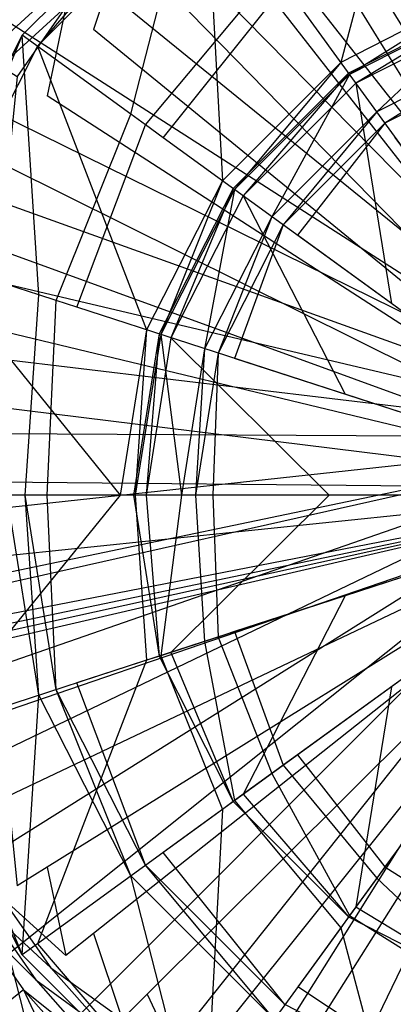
# Model space of a CAD drawing. Extents: x 0 to 0.54, y -0.45 to 0.
# Tile 15 of 38: x 0.246 to 0.26, y -0.219 to -0.181. Entities that reach past the tile are written whole.
import ezdxf

# ---------------------------------------------------------------- set-up
doc = ezdxf.new("R2010")
doc.units = 0
for name, color, linetype in [('L1_ABLAUF60_ONOVO_1___REPLACEMT', 7, 'CONTINUOUS'), ('L2_ABLAUF60_ONOVO_2___REPLACEMT', 7, 'CONTINUOUS'), ('L3_WT_416055_0___REPLACEMTFOREM', 7, 'CONTINUOUS')]:
    doc.layers.add(name, color=color, linetype=linetype)

msp = doc.modelspace()

# ---------------------------------------------------------------- linework, layer by layer
at = {"layer": 'L1_ABLAUF60_ONOVO_1___REPLACEMT', "color": 8}
for points, invisible_edges in [([(0.257942, -0.182767, 0.054972), (0.26095, -0.171509, 0.056747), (0.252785, -0.175669, 0.056747), (0.257942, -0.182767, 0.054972)], 13), ([(0.26095, -0.171509, 0.056747), (0.257942, -0.182767, 0.054972), (0.263661, -0.179853, 0.054972), (0.26095, -0.171509, 0.056747)], 14), ([(0.252366, -0.175092, 0.056066), (0.249895, -0.184756, 0.052259), (0.245729, -0.181729, 0.056066), (0.252366, -0.175092, 0.056066)], 13), ([(0.246306, -0.182148, 0.056747), (0.252366, -0.175092, 0.056747), (0.245729, -0.181729, 0.056747), (0.246306, -0.182148, 0.056747)], 13), ([(0.245729, -0.181729, 0.056066), (0.252366, -0.175092, 0.056747), (0.252366, -0.175092, 0.056066), (0.245729, -0.181729, 0.056066)], 13), ([(0.252366, -0.175092, 0.056747), (0.245729, -0.181729, 0.056066), (0.245729, -0.181729, 0.056747), (0.252366, -0.175092, 0.056747)], 14), ([(0.252366, -0.175092, 0.056747), (0.246306, -0.182148, 0.056747), (0.252785, -0.175669, 0.056747), (0.252366, -0.175092, 0.056747)], 14), ([(0.249895, -0.184756, 0.052259), (0.252366, -0.175092, 0.056066), (0.255393, -0.179258, 0.052259), (0.249895, -0.184756, 0.052259)], 14), ([(0.253404, -0.187305, 0.054972), (0.252785, -0.175669, 0.056747), (0.246306, -0.182148, 0.056747), (0.253404, -0.187305, 0.054972)], 13), ([(0.252785, -0.175669, 0.056747), (0.253404, -0.187305, 0.054972), (0.257942, -0.182767, 0.054972), (0.252785, -0.175669, 0.056747)], 14), ([(0.27, -0.199363, 0.051747), (0.256293, -0.180496, 0.051747), (0.262793, -0.177184, 0.051747), (0.27, -0.199363, 0.051747)], 14), ([(0.255393, -0.179258, 0.052259), (0.250455, -0.185163, 0.051747), (0.249895, -0.184756, 0.052259), (0.255393, -0.179258, 0.052259)], 13), ([(0.250455, -0.185163, 0.051747), (0.255393, -0.179258, 0.052259), (0.2558, -0.179818, 0.051747), (0.250455, -0.185163, 0.051747)], 14), ([(0.2558, -0.179818, 0.051747), (0.251133, -0.185656, 0.051747), (0.250455, -0.185163, 0.051747), (0.2558, -0.179818, 0.051747)], 13), ([(0.251133, -0.185656, 0.051747), (0.2558, -0.179818, 0.051747), (0.256293, -0.180496, 0.051747), (0.251133, -0.185656, 0.051747)], 14), ([(0.258281, -0.183233, 0.054972), (0.263661, -0.179853, 0.054972), (0.257942, -0.182767, 0.054972), (0.258281, -0.183233, 0.054972)], 13), ([(0.263661, -0.179853, 0.054972), (0.258281, -0.183233, 0.054972), (0.263839, -0.180401, 0.054972), (0.263661, -0.179853, 0.054972)], 14), ([(0.27, -0.199363, 0.051747), (0.251133, -0.185656, 0.051747), (0.256293, -0.180496, 0.051747), (0.27, -0.199363, 0.051747)], 14), ([(0.259322, -0.184666, 0.053629), (0.263839, -0.180401, 0.054972), (0.258281, -0.183233, 0.054972), (0.259322, -0.184666, 0.053629)], 13), ([(0.263839, -0.180401, 0.054972), (0.259322, -0.184666, 0.053629), (0.264386, -0.182085, 0.053629), (0.263839, -0.180401, 0.054972)], 14), ([(0.245729, -0.181729, 0.056066), (0.246366, -0.191684, 0.052259), (0.241468, -0.190092, 0.056066), (0.245729, -0.181729, 0.056066)], 13), ([(0.242146, -0.190313, 0.056747), (0.245729, -0.181729, 0.056747), (0.241468, -0.190092, 0.056747), (0.242146, -0.190313, 0.056747)], 13), ([(0.241468, -0.190092, 0.056747), (0.245729, -0.181729, 0.056066), (0.241468, -0.190092, 0.056066), (0.241468, -0.190092, 0.056747)], 13), ([(0.245729, -0.181729, 0.056066), (0.241468, -0.190092, 0.056747), (0.245729, -0.181729, 0.056747), (0.245729, -0.181729, 0.056066)], 14), ([(0.245729, -0.181729, 0.056747), (0.242146, -0.190313, 0.056747), (0.246306, -0.182148, 0.056747), (0.245729, -0.181729, 0.056747)], 14), ([(0.246366, -0.191684, 0.052259), (0.245729, -0.181729, 0.056066), (0.249895, -0.184756, 0.052259), (0.246366, -0.191684, 0.052259)], 14), ([(0.25049, -0.193024, 0.054972), (0.246306, -0.182148, 0.056747), (0.242146, -0.190313, 0.056747), (0.25049, -0.193024, 0.054972)], 13), ([(0.246306, -0.182148, 0.056747), (0.25049, -0.193024, 0.054972), (0.253404, -0.187305, 0.054972), (0.246306, -0.182148, 0.056747)], 14), ([(0.259639, -0.185102, 0.053219), (0.264386, -0.182085, 0.053629), (0.259322, -0.184666, 0.053629), (0.259639, -0.185102, 0.053219)], 13), ([(0.264386, -0.182085, 0.053629), (0.259639, -0.185102, 0.053219), (0.264553, -0.182599, 0.053219), (0.264386, -0.182085, 0.053629)], 14), ([(0.25387, -0.187644, 0.054972), (0.257942, -0.182767, 0.054972), (0.253404, -0.187305, 0.054972), (0.25387, -0.187644, 0.054972)], 13), ([(0.257942, -0.182767, 0.054972), (0.25387, -0.187644, 0.054972), (0.258281, -0.183233, 0.054972), (0.257942, -0.182767, 0.054972)], 14), ([(0.260033, -0.185644, 0.053219), (0.264553, -0.182599, 0.053219), (0.259639, -0.185102, 0.053219), (0.260033, -0.185644, 0.053219)], 13), ([(0.255303, -0.188685, 0.053629), (0.258281, -0.183233, 0.054972), (0.25387, -0.187644, 0.054972), (0.255303, -0.188685, 0.053629)], 13), ([(0.258281, -0.183233, 0.054972), (0.255303, -0.188685, 0.053629), (0.259322, -0.184666, 0.053629), (0.258281, -0.183233, 0.054972)], 14), ([(0.255739, -0.189002, 0.053219), (0.259322, -0.184666, 0.053629), (0.255303, -0.188685, 0.053629), (0.255739, -0.189002, 0.053219)], 13), ([(0.259322, -0.184666, 0.053629), (0.255739, -0.189002, 0.053219), (0.259639, -0.185102, 0.053219), (0.259322, -0.184666, 0.053629)], 14), ([(0.249895, -0.184756, 0.052259), (0.247024, -0.191898, 0.051747), (0.246366, -0.191684, 0.052259), (0.249895, -0.184756, 0.052259)], 13), ([(0.247024, -0.191898, 0.051747), (0.249895, -0.184756, 0.052259), (0.250455, -0.185163, 0.051747), (0.247024, -0.191898, 0.051747)], 14), ([(0.250455, -0.185163, 0.051747), (0.247821, -0.192157, 0.051747), (0.247024, -0.191898, 0.051747), (0.250455, -0.185163, 0.051747)], 13), ([(0.247821, -0.192157, 0.051747), (0.250455, -0.185163, 0.051747), (0.251133, -0.185656, 0.051747), (0.247821, -0.192157, 0.051747)], 14), ([(0.256281, -0.189396, 0.053219), (0.259639, -0.185102, 0.053219), (0.255739, -0.189002, 0.053219), (0.256281, -0.189396, 0.053219)], 13), ([(0.259639, -0.185102, 0.053219), (0.256281, -0.189396, 0.053219), (0.260033, -0.185644, 0.053219), (0.259639, -0.185102, 0.053219)], 14), ([(0.27, -0.199363, 0.051747), (0.247821, -0.192157, 0.051747), (0.251133, -0.185656, 0.051747), (0.27, -0.199363, 0.051747)], 14), ([(0.27, -0.199363, 0.053219), (0.260033, -0.185644, 0.053219), (0.256281, -0.189396, 0.053219), (0.27, -0.199363, 0.053219)], 14), ([(0.251038, -0.193202, 0.054972), (0.253404, -0.187305, 0.054972), (0.25049, -0.193024, 0.054972), (0.251038, -0.193202, 0.054972)], 13), ([(0.253404, -0.187305, 0.054972), (0.251038, -0.193202, 0.054972), (0.25387, -0.187644, 0.054972), (0.253404, -0.187305, 0.054972)], 14), ([(0.252722, -0.193749, 0.053629), (0.25387, -0.187644, 0.054972), (0.251038, -0.193202, 0.054972), (0.252722, -0.193749, 0.053629)], 13), ([(0.25387, -0.187644, 0.054972), (0.252722, -0.193749, 0.053629), (0.255303, -0.188685, 0.053629), (0.25387, -0.187644, 0.054972)], 14), ([(0.253236, -0.193916, 0.053219), (0.255303, -0.188685, 0.053629), (0.252722, -0.193749, 0.053629), (0.253236, -0.193916, 0.053219)], 13), ([(0.255303, -0.188685, 0.053629), (0.253236, -0.193916, 0.053219), (0.255739, -0.189002, 0.053219), (0.255303, -0.188685, 0.053629)], 14), ([(0.253873, -0.194123, 0.053219), (0.255739, -0.189002, 0.053219), (0.253236, -0.193916, 0.053219), (0.253873, -0.194123, 0.053219)], 13), ([(0.255739, -0.189002, 0.053219), (0.253873, -0.194123, 0.053219), (0.256281, -0.189396, 0.053219), (0.255739, -0.189002, 0.053219)], 14), ([(0.27, -0.199363, 0.053219), (0.256281, -0.189396, 0.053219), (0.253873, -0.194123, 0.053219), (0.27, -0.199363, 0.053219)], 14), ([(0.249486, -0.199363, 0.054972), (0.242146, -0.190313, 0.056747), (0.240712, -0.199363, 0.056747), (0.249486, -0.199363, 0.054972)], 13), ([(0.245149, -0.199363, 0.052259), (0.241468, -0.190092, 0.056066), (0.246366, -0.191684, 0.052259), (0.245149, -0.199363, 0.052259)], 14), ([(0.242146, -0.190313, 0.056747), (0.249486, -0.199363, 0.054972), (0.25049, -0.193024, 0.054972), (0.242146, -0.190313, 0.056747)], 14), ([(0.246366, -0.191684, 0.052259), (0.245841, -0.199363, 0.051747), (0.245149, -0.199363, 0.052259), (0.246366, -0.191684, 0.052259)], 13), ([(0.245841, -0.199363, 0.051747), (0.246366, -0.191684, 0.052259), (0.247024, -0.191898, 0.051747), (0.245841, -0.199363, 0.051747)], 14), ([(0.247024, -0.191898, 0.051747), (0.24668, -0.199363, 0.051747), (0.245841, -0.199363, 0.051747), (0.247024, -0.191898, 0.051747)], 13), ([(0.24668, -0.199363, 0.051747), (0.247024, -0.191898, 0.051747), (0.247821, -0.192157, 0.051747), (0.24668, -0.199363, 0.051747)], 14), ([(0.27, -0.199363, 0.051747), (0.24668, -0.199363, 0.051747), (0.247821, -0.192157, 0.051747), (0.27, -0.199363, 0.051747)], 14), ([(0.250062, -0.199363, 0.054972), (0.25049, -0.193024, 0.054972), (0.249486, -0.199363, 0.054972), (0.250062, -0.199363, 0.054972)], 13), ([(0.25049, -0.193024, 0.054972), (0.250062, -0.199363, 0.054972), (0.251038, -0.193202, 0.054972), (0.25049, -0.193024, 0.054972)], 14), ([(0.251833, -0.199363, 0.053629), (0.251038, -0.193202, 0.054972), (0.250062, -0.199363, 0.054972), (0.251833, -0.199363, 0.053629)], 13), ([(0.251038, -0.193202, 0.054972), (0.251833, -0.199363, 0.053629), (0.252722, -0.193749, 0.053629), (0.251038, -0.193202, 0.054972)], 14), ([(0.252373, -0.199363, 0.053219), (0.252722, -0.193749, 0.053629), (0.251833, -0.199363, 0.053629), (0.252373, -0.199363, 0.053219)], 13), ([(0.252722, -0.193749, 0.053629), (0.252373, -0.199363, 0.053219), (0.253236, -0.193916, 0.053219), (0.252722, -0.193749, 0.053629)], 14), ([(0.253043, -0.199363, 0.053219), (0.253236, -0.193916, 0.053219), (0.252373, -0.199363, 0.053219), (0.253043, -0.199363, 0.053219)], 13), ([(0.253236, -0.193916, 0.053219), (0.253043, -0.199363, 0.053219), (0.253873, -0.194123, 0.053219), (0.253236, -0.193916, 0.053219)], 14), ([(0.27, -0.199363, 0.053219), (0.253873, -0.194123, 0.053219), (0.253043, -0.199363, 0.053219), (0.27, -0.199363, 0.053219)], 14), ([(0.242146, -0.208413, 0.056747), (0.249486, -0.199363, 0.054972), (0.240712, -0.199363, 0.056747), (0.242146, -0.208413, 0.056747)], 13), ([(0.241468, -0.208633, 0.056066), (0.245149, -0.199363, 0.052259), (0.246366, -0.207042, 0.052259), (0.241468, -0.208633, 0.056066)], 14), ([(0.249486, -0.199363, 0.054972), (0.242146, -0.208413, 0.056747), (0.25049, -0.205702, 0.054972), (0.249486, -0.199363, 0.054972)], 14), ([(0.245841, -0.199363, 0.051747), (0.246366, -0.207042, 0.052259), (0.245149, -0.199363, 0.052259), (0.245841, -0.199363, 0.051747)], 13), ([(0.246366, -0.207042, 0.052259), (0.245841, -0.199363, 0.051747), (0.247024, -0.206828, 0.051747), (0.246366, -0.207042, 0.052259)], 14), ([(0.24668, -0.199363, 0.051747), (0.247024, -0.206828, 0.051747), (0.245841, -0.199363, 0.051747), (0.24668, -0.199363, 0.051747)], 13), ([(0.27, -0.199363, 0.051747), (0.247821, -0.206569, 0.051747), (0.24668, -0.199363, 0.051747), (0.27, -0.199363, 0.051747)], 14), ([(0.247024, -0.206828, 0.051747), (0.24668, -0.199363, 0.051747), (0.247821, -0.206569, 0.051747), (0.247024, -0.206828, 0.051747)], 14), ([(0.27, -0.199363, 0.051747), (0.251133, -0.21307, 0.051747), (0.247821, -0.206569, 0.051747), (0.27, -0.199363, 0.051747)], 14), ([(0.25049, -0.205702, 0.054972), (0.250062, -0.199363, 0.054972), (0.249486, -0.199363, 0.054972), (0.25049, -0.205702, 0.054972)], 13), ([(0.251038, -0.205524, 0.054972), (0.251833, -0.199363, 0.053629), (0.250062, -0.199363, 0.054972), (0.251038, -0.205524, 0.054972)], 13), ([(0.250062, -0.199363, 0.054972), (0.25049, -0.205702, 0.054972), (0.251038, -0.205524, 0.054972), (0.250062, -0.199363, 0.054972)], 14), ([(0.251833, -0.199363, 0.053629), (0.251038, -0.205524, 0.054972), (0.252722, -0.204977, 0.053629), (0.251833, -0.199363, 0.053629)], 14), ([(0.27, -0.199363, 0.051747), (0.256292, -0.218229, 0.051747), (0.251133, -0.21307, 0.051747), (0.27, -0.199363, 0.051747)], 14), ([(0.252722, -0.204977, 0.053629), (0.252373, -0.199363, 0.053219), (0.251833, -0.199363, 0.053629), (0.252722, -0.204977, 0.053629)], 13), ([(0.253236, -0.20481, 0.053219), (0.253043, -0.199363, 0.053219), (0.252373, -0.199363, 0.053219), (0.253236, -0.20481, 0.053219)], 13), ([(0.252373, -0.199363, 0.053219), (0.252722, -0.204977, 0.053629), (0.253236, -0.20481, 0.053219), (0.252373, -0.199363, 0.053219)], 14), ([(0.27, -0.199363, 0.053219), (0.253043, -0.199363, 0.053219), (0.253873, -0.204603, 0.053219), (0.27, -0.199363, 0.053219)], 14), ([(0.253043, -0.199363, 0.053219), (0.253236, -0.20481, 0.053219), (0.253873, -0.204603, 0.053219), (0.253043, -0.199363, 0.053219)], 14), ([(0.27, -0.199363, 0.053219), (0.253873, -0.204603, 0.053219), (0.256281, -0.20933, 0.053219), (0.27, -0.199363, 0.053219)], 14), ([(0.27, -0.199363, 0.053219), (0.256281, -0.20933, 0.053219), (0.260033, -0.213082, 0.053219), (0.27, -0.199363, 0.053219)], 14), ([(0.27, -0.199363, 0.051747), (0.262793, -0.221542, 0.051747), (0.256292, -0.218229, 0.051747), (0.27, -0.199363, 0.051747)], 14), ([(0.255739, -0.209724, 0.053219), (0.253873, -0.204603, 0.053219), (0.253236, -0.20481, 0.053219), (0.255739, -0.209724, 0.053219)], 13), ([(0.253873, -0.204603, 0.053219), (0.255739, -0.209724, 0.053219), (0.256281, -0.20933, 0.053219), (0.253873, -0.204603, 0.053219)], 14), ([(0.25387, -0.211082, 0.054972), (0.252722, -0.204977, 0.053629), (0.251038, -0.205524, 0.054972), (0.25387, -0.211082, 0.054972)], 13), ([(0.255303, -0.210041, 0.053629), (0.253236, -0.20481, 0.053219), (0.252722, -0.204977, 0.053629), (0.255303, -0.210041, 0.053629)], 13), ([(0.252722, -0.204977, 0.053629), (0.25387, -0.211082, 0.054972), (0.255303, -0.210041, 0.053629), (0.252722, -0.204977, 0.053629)], 14), ([(0.253236, -0.20481, 0.053219), (0.255303, -0.210041, 0.053629), (0.255739, -0.209724, 0.053219), (0.253236, -0.20481, 0.053219)], 14), ([(0.246306, -0.216578, 0.056747), (0.25049, -0.205702, 0.054972), (0.242146, -0.208413, 0.056747), (0.246306, -0.216578, 0.056747)], 13), ([(0.25049, -0.205702, 0.054972), (0.246306, -0.216578, 0.056747), (0.253404, -0.211421, 0.054972), (0.25049, -0.205702, 0.054972)], 14), ([(0.253404, -0.211421, 0.054972), (0.251038, -0.205524, 0.054972), (0.25049, -0.205702, 0.054972), (0.253404, -0.211421, 0.054972)], 13), ([(0.251038, -0.205524, 0.054972), (0.253404, -0.211421, 0.054972), (0.25387, -0.211082, 0.054972), (0.251038, -0.205524, 0.054972)], 14), ([(0.247821, -0.206569, 0.051747), (0.250455, -0.213563, 0.051747), (0.247024, -0.206828, 0.051747), (0.247821, -0.206569, 0.051747)], 13), ([(0.250455, -0.213563, 0.051747), (0.247821, -0.206569, 0.051747), (0.251133, -0.21307, 0.051747), (0.250455, -0.213563, 0.051747)], 14), ([(0.247024, -0.206828, 0.051747), (0.249895, -0.21397, 0.052259), (0.246366, -0.207042, 0.052259), (0.247024, -0.206828, 0.051747)], 13), ([(0.249895, -0.21397, 0.052259), (0.247024, -0.206828, 0.051747), (0.250455, -0.213563, 0.051747), (0.249895, -0.21397, 0.052259)], 14), ([(0.246366, -0.207042, 0.052259), (0.245729, -0.216996, 0.056066), (0.241468, -0.208633, 0.056066), (0.246366, -0.207042, 0.052259)], 13), ([(0.245729, -0.216996, 0.056066), (0.246366, -0.207042, 0.052259), (0.249895, -0.21397, 0.052259), (0.245729, -0.216996, 0.056066)], 14), ([(0.245729, -0.216996, 0.056747), (0.242146, -0.208413, 0.056747), (0.241468, -0.208633, 0.056747), (0.245729, -0.216996, 0.056747)], 13), ([(0.242146, -0.208413, 0.056747), (0.245729, -0.216996, 0.056747), (0.246306, -0.216578, 0.056747), (0.242146, -0.208413, 0.056747)], 14), ([(0.245729, -0.216996, 0.056747), (0.241468, -0.208633, 0.056066), (0.245729, -0.216996, 0.056066), (0.245729, -0.216996, 0.056747)], 13), ([(0.241468, -0.208633, 0.056066), (0.245729, -0.216996, 0.056747), (0.241468, -0.208633, 0.056747), (0.241468, -0.208633, 0.056066)], 14), ([(0.259639, -0.213623, 0.053219), (0.256281, -0.20933, 0.053219), (0.255739, -0.209724, 0.053219), (0.259639, -0.213623, 0.053219)], 13), ([(0.256281, -0.20933, 0.053219), (0.259639, -0.213623, 0.053219), (0.260033, -0.213082, 0.053219), (0.256281, -0.20933, 0.053219)], 14), ([(0.259322, -0.21406, 0.053629), (0.255739, -0.209724, 0.053219), (0.255303, -0.210041, 0.053629), (0.259322, -0.21406, 0.053629)], 13), ([(0.255739, -0.209724, 0.053219), (0.259322, -0.21406, 0.053629), (0.259639, -0.213623, 0.053219), (0.255739, -0.209724, 0.053219)], 14), ([(0.258281, -0.215493, 0.054972), (0.255303, -0.210041, 0.053629), (0.25387, -0.211082, 0.054972), (0.258281, -0.215493, 0.054972)], 13), ([(0.255303, -0.210041, 0.053629), (0.258281, -0.215493, 0.054972), (0.259322, -0.21406, 0.053629), (0.255303, -0.210041, 0.053629)], 14), ([(0.257942, -0.215959, 0.054972), (0.25387, -0.211082, 0.054972), (0.253404, -0.211421, 0.054972), (0.257942, -0.215959, 0.054972)], 13), ([(0.25387, -0.211082, 0.054972), (0.257942, -0.215959, 0.054972), (0.258281, -0.215493, 0.054972), (0.25387, -0.211082, 0.054972)], 14), ([(0.252785, -0.223057, 0.056747), (0.253404, -0.211421, 0.054972), (0.246306, -0.216578, 0.056747), (0.252785, -0.223057, 0.056747)], 13), ([(0.253404, -0.211421, 0.054972), (0.252785, -0.223057, 0.056747), (0.257942, -0.215959, 0.054972), (0.253404, -0.211421, 0.054972)], 14), ([(0.251133, -0.21307, 0.051747), (0.2558, -0.218908, 0.051747), (0.250455, -0.213563, 0.051747), (0.251133, -0.21307, 0.051747)], 13), ([(0.2558, -0.218908, 0.051747), (0.251133, -0.21307, 0.051747), (0.256292, -0.218229, 0.051747), (0.2558, -0.218908, 0.051747)], 14), ([(0.264553, -0.216127, 0.053219), (0.260033, -0.213082, 0.053219), (0.259639, -0.213623, 0.053219), (0.264553, -0.216127, 0.053219)], 13), ([(0.250455, -0.213563, 0.051747), (0.255393, -0.219467, 0.052259), (0.249895, -0.21397, 0.052259), (0.250455, -0.213563, 0.051747)], 13), ([(0.255393, -0.219467, 0.052259), (0.250455, -0.213563, 0.051747), (0.2558, -0.218908, 0.051747), (0.255393, -0.219467, 0.052259)], 14), ([(0.264386, -0.216641, 0.053629), (0.259639, -0.213623, 0.053219), (0.259322, -0.21406, 0.053629), (0.264386, -0.216641, 0.053629)], 13), ([(0.259639, -0.213623, 0.053219), (0.264386, -0.216641, 0.053629), (0.264553, -0.216127, 0.053219), (0.259639, -0.213623, 0.053219)], 14), ([(0.249895, -0.21397, 0.052259), (0.252366, -0.223633, 0.056066), (0.245729, -0.216996, 0.056066), (0.249895, -0.21397, 0.052259)], 13), ([(0.252366, -0.223633, 0.056066), (0.249895, -0.21397, 0.052259), (0.255393, -0.219467, 0.052259), (0.252366, -0.223633, 0.056066)], 14), ([(0.263839, -0.218325, 0.054972), (0.259322, -0.21406, 0.053629), (0.258281, -0.215493, 0.054972), (0.263839, -0.218325, 0.054972)], 13), ([(0.259322, -0.21406, 0.053629), (0.263839, -0.218325, 0.054972), (0.264386, -0.216641, 0.053629), (0.259322, -0.21406, 0.053629)], 14), ([(0.263661, -0.218873, 0.054972), (0.258281, -0.215493, 0.054972), (0.257942, -0.215959, 0.054972), (0.263661, -0.218873, 0.054972)], 13), ([(0.258281, -0.215493, 0.054972), (0.263661, -0.218873, 0.054972), (0.263839, -0.218325, 0.054972), (0.258281, -0.215493, 0.054972)], 14), ([(0.26095, -0.227217, 0.056747), (0.257942, -0.215959, 0.054972), (0.252785, -0.223057, 0.056747), (0.26095, -0.227217, 0.056747)], 13), ([(0.257942, -0.215959, 0.054972), (0.26095, -0.227217, 0.056747), (0.263661, -0.218873, 0.054972), (0.257942, -0.215959, 0.054972)], 14), ([(0.252366, -0.223633, 0.056747), (0.246306, -0.216578, 0.056747), (0.245729, -0.216996, 0.056747), (0.252366, -0.223633, 0.056747)], 13), ([(0.246306, -0.216578, 0.056747), (0.252366, -0.223633, 0.056747), (0.252785, -0.223057, 0.056747), (0.246306, -0.216578, 0.056747)], 14), ([(0.252366, -0.223633, 0.056747), (0.245729, -0.216996, 0.056066), (0.252366, -0.223633, 0.056066), (0.252366, -0.223633, 0.056747)], 13), ([(0.245729, -0.216996, 0.056066), (0.252366, -0.223633, 0.056747), (0.245729, -0.216996, 0.056747), (0.245729, -0.216996, 0.056066)], 14), ([(0.256292, -0.218229, 0.051747), (0.262534, -0.222339, 0.051747), (0.2558, -0.218908, 0.051747), (0.256292, -0.218229, 0.051747)], 13), ([(0.262534, -0.222339, 0.051747), (0.256292, -0.218229, 0.051747), (0.262793, -0.221542, 0.051747), (0.262534, -0.222339, 0.051747)], 14)]:
    msp.add_3dface(points, dxfattribs=dict(at, invisible_edges=invisible_edges))
at = {"layer": 'L2_ABLAUF60_ONOVO_2___REPLACEMT', "color": 8}
for points, invisible_edges in [([(0.258524, -0.183568, 0.055769), (0.26382, -0.180342, 0.05569), (0.258244, -0.183183, 0.05569), (0.258524, -0.183568, 0.055769)], 13), ([(0.258244, -0.183183, 0.055065), (0.26382, -0.180342, 0.05569), (0.26382, -0.180342, 0.055065), (0.258244, -0.183183, 0.055065)], 13), ([(0.26382, -0.180342, 0.05569), (0.258244, -0.183183, 0.055065), (0.258244, -0.183183, 0.05569), (0.26382, -0.180342, 0.05569)], 14), ([(0.26382, -0.180342, 0.05569), (0.258524, -0.183568, 0.055769), (0.263967, -0.180795, 0.055769), (0.26382, -0.180342, 0.05569)], 14), ([(0.26265, -0.189247, 0.056935), (0.263967, -0.180795, 0.055769), (0.258524, -0.183568, 0.055769), (0.26265, -0.189247, 0.056935)], 13), ([(0.254205, -0.187887, 0.055769), (0.258244, -0.183183, 0.05569), (0.253819, -0.187607, 0.05569), (0.254205, -0.187887, 0.055769)], 13), ([(0.253819, -0.187607, 0.055065), (0.258244, -0.183183, 0.05569), (0.258244, -0.183183, 0.055065), (0.253819, -0.187607, 0.055065)], 13), ([(0.258244, -0.183183, 0.05569), (0.253819, -0.187607, 0.055065), (0.253819, -0.187607, 0.05569), (0.258244, -0.183183, 0.05569)], 14), ([(0.258244, -0.183183, 0.05569), (0.254205, -0.187887, 0.055769), (0.258524, -0.183568, 0.055769), (0.258244, -0.183183, 0.05569)], 14), ([(0.259884, -0.192013, 0.056935), (0.258524, -0.183568, 0.055769), (0.254205, -0.187887, 0.055769), (0.259884, -0.192013, 0.056935)], 13), ([(0.258524, -0.183568, 0.055769), (0.259884, -0.192013, 0.056935), (0.26265, -0.189247, 0.056935), (0.258524, -0.183568, 0.055769)], 14), ([(0.251432, -0.19333, 0.055769), (0.253819, -0.187607, 0.05569), (0.250979, -0.193183, 0.05569), (0.251432, -0.19333, 0.055769)], 13), ([(0.250979, -0.193183, 0.05569), (0.253819, -0.187607, 0.055065), (0.250979, -0.193183, 0.055065), (0.250979, -0.193183, 0.05569)], 13), ([(0.253819, -0.187607, 0.055065), (0.250979, -0.193183, 0.05569), (0.253819, -0.187607, 0.05569), (0.253819, -0.187607, 0.055065)], 14), ([(0.253819, -0.187607, 0.05569), (0.251432, -0.19333, 0.055769), (0.254205, -0.187887, 0.055769), (0.253819, -0.187607, 0.05569)], 14), ([(0.258108, -0.195499, 0.056935), (0.254205, -0.187887, 0.055769), (0.251432, -0.19333, 0.055769), (0.258108, -0.195499, 0.056935)], 13), ([(0.254205, -0.187887, 0.055769), (0.258108, -0.195499, 0.056935), (0.259884, -0.192013, 0.056935), (0.254205, -0.187887, 0.055769)], 14), ([(0.27, -0.199363, 0.056935), (0.26265, -0.189247, 0.056935), (0.259884, -0.192013, 0.056935), (0.27, -0.199363, 0.056935)], 14), ([(0.27, -0.199363, 0.056935), (0.259884, -0.192013, 0.056935), (0.258108, -0.195499, 0.056935), (0.27, -0.199363, 0.056935)], 14), ([(0.250476, -0.199363, 0.055769), (0.250979, -0.193183, 0.05569), (0.25, -0.199363, 0.05569), (0.250476, -0.199363, 0.055769)], 13), ([(0.25, -0.199363, 0.05569), (0.250979, -0.193183, 0.055065), (0.25, -0.199363, 0.055065), (0.25, -0.199363, 0.05569)], 13), ([(0.250979, -0.193183, 0.055065), (0.25, -0.199363, 0.05569), (0.250979, -0.193183, 0.05569), (0.250979, -0.193183, 0.055065)], 14), ([(0.250979, -0.193183, 0.05569), (0.250476, -0.199363, 0.055769), (0.251432, -0.19333, 0.055769), (0.250979, -0.193183, 0.05569)], 14), ([(0.257496, -0.199363, 0.056935), (0.251432, -0.19333, 0.055769), (0.250476, -0.199363, 0.055769), (0.257496, -0.199363, 0.056935)], 13), ([(0.251432, -0.19333, 0.055769), (0.257496, -0.199363, 0.056935), (0.258108, -0.195499, 0.056935), (0.251432, -0.19333, 0.055769)], 14), ([(0.27, -0.199363, 0.056935), (0.258108, -0.195499, 0.056935), (0.257496, -0.199363, 0.056935), (0.27, -0.199363, 0.056935)], 14), ([(0.250979, -0.205543, 0.05569), (0.250476, -0.199363, 0.055769), (0.25, -0.199363, 0.05569), (0.250979, -0.205543, 0.05569)], 13), ([(0.250979, -0.205543, 0.05569), (0.25, -0.199363, 0.055065), (0.250979, -0.205543, 0.055065), (0.250979, -0.205543, 0.05569)], 13), ([(0.25, -0.199363, 0.055065), (0.250979, -0.205543, 0.05569), (0.25, -0.199363, 0.05569), (0.25, -0.199363, 0.055065)], 14), ([(0.250476, -0.199363, 0.055769), (0.250979, -0.205543, 0.05569), (0.251432, -0.205396, 0.055769), (0.250476, -0.199363, 0.055769)], 14), ([(0.251432, -0.205396, 0.055769), (0.257496, -0.199363, 0.056935), (0.250476, -0.199363, 0.055769), (0.251432, -0.205396, 0.055769)], 13), ([(0.257496, -0.199363, 0.056935), (0.251432, -0.205396, 0.055769), (0.258108, -0.203227, 0.056935), (0.257496, -0.199363, 0.056935)], 14), ([(0.27, -0.199363, 0.056935), (0.257496, -0.199363, 0.056935), (0.258108, -0.203227, 0.056935), (0.27, -0.199363, 0.056935)], 14), ([(0.27, -0.199363, 0.056935), (0.258108, -0.203227, 0.056935), (0.259884, -0.206713, 0.056935), (0.27, -0.199363, 0.056935)], 14), ([(0.27, -0.199363, 0.056935), (0.259884, -0.206713, 0.056935), (0.26265, -0.209479, 0.056935), (0.27, -0.199363, 0.056935)], 14), ([(0.254205, -0.210839, 0.055769), (0.258108, -0.203227, 0.056935), (0.251432, -0.205396, 0.055769), (0.254205, -0.210839, 0.055769)], 13), ([(0.258108, -0.203227, 0.056935), (0.254205, -0.210839, 0.055769), (0.259884, -0.206713, 0.056935), (0.258108, -0.203227, 0.056935)], 14), ([(0.253819, -0.211119, 0.05569), (0.251432, -0.205396, 0.055769), (0.250979, -0.205543, 0.05569), (0.253819, -0.211119, 0.05569)], 13), ([(0.251432, -0.205396, 0.055769), (0.253819, -0.211119, 0.05569), (0.254205, -0.210839, 0.055769), (0.251432, -0.205396, 0.055769)], 14), ([(0.253819, -0.211119, 0.05569), (0.250979, -0.205543, 0.055065), (0.253819, -0.211119, 0.055065), (0.253819, -0.211119, 0.05569)], 13), ([(0.250979, -0.205543, 0.055065), (0.253819, -0.211119, 0.05569), (0.250979, -0.205543, 0.05569), (0.250979, -0.205543, 0.055065)], 14), ([(0.258524, -0.215158, 0.055769), (0.259884, -0.206713, 0.056935), (0.254205, -0.210839, 0.055769), (0.258524, -0.215158, 0.055769)], 13), ([(0.259884, -0.206713, 0.056935), (0.258524, -0.215158, 0.055769), (0.26265, -0.209479, 0.056935), (0.259884, -0.206713, 0.056935)], 14), ([(0.263967, -0.217931, 0.055769), (0.26265, -0.209479, 0.056935), (0.258524, -0.215158, 0.055769), (0.263967, -0.217931, 0.055769)], 13), ([(0.258244, -0.215543, 0.05569), (0.254205, -0.210839, 0.055769), (0.253819, -0.211119, 0.05569), (0.258244, -0.215543, 0.05569)], 13), ([(0.254205, -0.210839, 0.055769), (0.258244, -0.215543, 0.05569), (0.258524, -0.215158, 0.055769), (0.254205, -0.210839, 0.055769)], 14), ([(0.258244, -0.215543, 0.055065), (0.253819, -0.211119, 0.05569), (0.253819, -0.211119, 0.055065), (0.258244, -0.215543, 0.055065)], 13), ([(0.253819, -0.211119, 0.05569), (0.258244, -0.215543, 0.055065), (0.258244, -0.215543, 0.05569), (0.253819, -0.211119, 0.05569)], 14), ([(0.263819, -0.218384, 0.05569), (0.258524, -0.215158, 0.055769), (0.258244, -0.215543, 0.05569), (0.263819, -0.218384, 0.05569)], 13), ([(0.258524, -0.215158, 0.055769), (0.263819, -0.218384, 0.05569), (0.263967, -0.217931, 0.055769), (0.258524, -0.215158, 0.055769)], 14), ([(0.263819, -0.218384, 0.055065), (0.258244, -0.215543, 0.05569), (0.258244, -0.215543, 0.055065), (0.263819, -0.218384, 0.055065)], 13), ([(0.258244, -0.215543, 0.05569), (0.263819, -0.218384, 0.055065), (0.263819, -0.218384, 0.05569), (0.258244, -0.215543, 0.05569)], 14)]:
    msp.add_3dface(points, dxfattribs=dict(at, invisible_edges=invisible_edges))
at = {"layer": 'L3_WT_416055_0___REPLACEMTFOREM', "color": 8}
for points, invisible_edges in [([(0.27004, -0.197154, 0.000039), (0.259606, -0.166786, 0.000004), (0.263025, -0.165796, 0.000003), (0.27004, -0.197154, 0.000039)], 14), ([(0.27004, -0.197154, 0.000039), (0.256318, -0.168156, 0.000006), (0.259606, -0.166786, 0.000004), (0.27004, -0.197154, 0.000039)], 14), ([(0.27004, -0.197154, 0.000039), (0.253202, -0.169888, 0.000008), (0.256318, -0.168156, 0.000006), (0.27004, -0.197154, 0.000039)], 14), ([(0.27004, -0.197154, 0.000039), (0.250298, -0.171963, 0.00001), (0.253202, -0.169888, 0.000008), (0.27004, -0.197154, 0.000039)], 14), ([(0.27004, -0.197154, 0.000039), (0.247643, -0.174352, 0.000013), (0.250298, -0.171963, 0.00001), (0.27004, -0.197154, 0.000039)], 14), ([(0.27, -0.199116, 0.051747), (0.260902, -0.17259, 0.051747), (0.258049, -0.173784, 0.051747), (0.27, -0.199116, 0.051747)], 14), ([(0.27, -0.199116, 0.051747), (0.258049, -0.173784, 0.051747), (0.255345, -0.175292, 0.051747), (0.27, -0.199116, 0.051747)], 14), ([(0.27004, -0.197154, 0.000039), (0.245269, -0.177026, 0.000016), (0.247643, -0.174352, 0.000013), (0.27004, -0.197154, 0.000039)], 14), ([(0.27, -0.199116, 0.051747), (0.255345, -0.175292, 0.051747), (0.252826, -0.177097, 0.051747), (0.27, -0.199116, 0.051747)], 14), ([(0.27004, -0.197154, 0.000039), (0.243207, -0.179952, 0.000019), (0.245269, -0.177026, 0.000016), (0.27004, -0.197154, 0.000039)], 14), ([(0.27, -0.199116, 0.051747), (0.252826, -0.177097, 0.051747), (0.250523, -0.179175, 0.051747), (0.27, -0.199116, 0.051747)], 14), ([(0.248464, -0.1815, 0.051747), (0.249564, -0.178197, 0.051747), (0.247404, -0.180637, 0.051747), (0.248464, -0.1815, 0.051747)], 13), ([(0.249564, -0.178197, 0.051747), (0.248464, -0.1815, 0.051747), (0.250523, -0.179175, 0.051747), (0.249564, -0.178197, 0.051747)], 14), ([(0.24496, -0.178669, 0.056747), (0.243767, -0.182196, 0.056747), (0.245778, -0.179335, 0.056747), (0.24496, -0.178669, 0.056747)], 14), ([(0.243767, -0.182196, 0.056747), (0.246247, -0.179711, 0.055305), (0.245778, -0.179335, 0.056747), (0.243767, -0.182196, 0.056747)], 14), ([(0.27, -0.199116, 0.051747), (0.250523, -0.179175, 0.051747), (0.248464, -0.1815, 0.051747), (0.27, -0.199116, 0.051747)], 14), ([(0.246247, -0.179711, 0.055305), (0.243767, -0.182196, 0.056747), (0.244275, -0.182516, 0.055305), (0.246247, -0.179711, 0.055305)], 13), ([(0.244275, -0.182516, 0.055305), (0.246826, -0.180174, 0.053526), (0.246247, -0.179711, 0.055305), (0.244275, -0.182516, 0.055305)], 14), ([(0.27004, -0.197154, 0.000039), (0.241482, -0.183093, 0.000023), (0.243207, -0.179952, 0.000019), (0.27004, -0.197154, 0.000039)], 14), ([(0.246826, -0.180174, 0.053526), (0.244275, -0.182516, 0.055305), (0.244902, -0.182911, 0.053526), (0.246826, -0.180174, 0.053526)], 13), ([(0.244902, -0.182911, 0.053526), (0.247404, -0.180637, 0.051747), (0.246826, -0.180174, 0.053526), (0.244902, -0.182911, 0.053526)], 14), ([(0.247404, -0.180637, 0.051747), (0.244902, -0.182911, 0.053526), (0.245529, -0.183306, 0.051747), (0.247404, -0.180637, 0.051747)], 13), ([(0.246677, -0.184044, 0.051747), (0.247404, -0.180637, 0.051747), (0.245529, -0.183306, 0.051747), (0.246677, -0.184044, 0.051747)], 13), ([(0.247404, -0.180637, 0.051747), (0.246677, -0.184044, 0.051747), (0.248464, -0.1815, 0.051747), (0.247404, -0.180637, 0.051747)], 14), ([(0.27, -0.199116, 0.051747), (0.248464, -0.1815, 0.051747), (0.246677, -0.184044, 0.051747), (0.27, -0.199116, 0.051747)], 14), ([(0.27004, -0.197154, 0.000039), (0.240116, -0.186409, 0.000027), (0.241482, -0.183093, 0.000023), (0.27004, -0.197154, 0.000039)], 14), ([(0.245529, -0.183306, 0.051747), (0.245183, -0.186774, 0.051747), (0.246677, -0.184044, 0.051747), (0.245529, -0.183306, 0.051747)], 14), ([(0.27, -0.199116, 0.051747), (0.246677, -0.184044, 0.051747), (0.245183, -0.186774, 0.051747), (0.27, -0.199116, 0.051747)], 14), ([(0.27004, -0.197154, 0.000039), (0.239127, -0.189859, 0.000031), (0.240116, -0.186409, 0.000027), (0.27004, -0.197154, 0.000039)], 14), ([(0.27, -0.199116, 0.051747), (0.245183, -0.186774, 0.051747), (0.244001, -0.189655, 0.051747), (0.27, -0.199116, 0.051747)], 14), ([(0.27004, -0.197154, 0.000039), (0.238526, -0.193398, 0.000035), (0.239127, -0.189859, 0.000031), (0.27004, -0.197154, 0.000039)], 14), ([(0.27, -0.199116, 0.051747), (0.244001, -0.189655, 0.051747), (0.243146, -0.192652, 0.051747), (0.27, -0.199116, 0.051747)], 14), ([(0.27, -0.199116, 0.051747), (0.243146, -0.192652, 0.051747), (0.242628, -0.195726, 0.051747), (0.27, -0.199116, 0.051747)], 14), ([(0.27004, -0.197154, 0.000039), (0.238322, -0.196984, 0.000039), (0.238526, -0.193398, 0.000035), (0.27004, -0.197154, 0.000039)], 14), ([(0.27, -0.199116, 0.051747), (0.242628, -0.195726, 0.051747), (0.242455, -0.19884, 0.051747), (0.27, -0.199116, 0.051747)], 14), ([(0.27004, -0.197154, 0.000039), (0.238517, -0.20057, 0.000043), (0.238322, -0.196984, 0.000039), (0.27004, -0.197154, 0.000039)], 14), ([(0.27004, -0.197154, 0.000039), (0.239026, -0.203623, 0.000047), (0.238517, -0.20057, 0.000043), (0.27004, -0.197154, 0.000039)], 14), ([(0.27004, -0.197154, 0.000039), (0.239108, -0.204111, 0.000047), (0.239026, -0.203623, 0.000047), (0.27004, -0.197154, 0.000039)], 14), ([(0.27004, -0.197154, 0.000039), (0.240088, -0.207563, 0.000051), (0.239108, -0.204111, 0.000047), (0.27004, -0.197154, 0.000039)], 14), ([(0.27004, -0.197154, 0.000039), (0.241444, -0.210883, 0.000055), (0.240088, -0.207563, 0.000051), (0.27004, -0.197154, 0.000039)], 14), ([(0.27004, -0.197154, 0.000039), (0.243161, -0.214029, 0.000058), (0.241444, -0.210883, 0.000055), (0.27004, -0.197154, 0.000039)], 14), ([(0.27004, -0.197154, 0.000039), (0.245215, -0.21696, 0.000062), (0.243161, -0.214029, 0.000058), (0.27004, -0.197154, 0.000039)], 14), ([(0.27004, -0.197154, 0.000039), (0.247582, -0.219641, 0.000065), (0.245215, -0.21696, 0.000062), (0.27004, -0.197154, 0.000039)], 14), ([(0.27004, -0.197154, 0.000039), (0.250231, -0.222038, 0.000068), (0.247582, -0.219641, 0.000065), (0.27004, -0.197154, 0.000039)], 14), ([(0.27004, -0.197154, 0.000039), (0.253129, -0.22412, 0.00007), (0.250231, -0.222038, 0.000068), (0.27004, -0.197154, 0.000039)], 14), ([(0.27004, -0.197154, 0.000039), (0.256239, -0.225862, 0.000072), (0.253129, -0.22412, 0.00007), (0.27004, -0.197154, 0.000039)], 14), ([(0.27004, -0.197154, 0.000039), (0.259524, -0.227241, 0.000074), (0.256239, -0.225862, 0.000072), (0.27004, -0.197154, 0.000039)], 14), ([(0.27004, -0.197154, 0.000039), (0.26294, -0.22824, 0.000075), (0.259524, -0.227241, 0.000074), (0.27004, -0.197154, 0.000039)], 14), ([(0.27, -0.199116, 0.051747), (0.242455, -0.19884, 0.051747), (0.242628, -0.201954, 0.051747), (0.27, -0.199116, 0.051747)], 14), ([(0.27, -0.199116, 0.051747), (0.242628, -0.201954, 0.051747), (0.243033, -0.20436, 0.051747), (0.27, -0.199116, 0.051747)], 14), ([(0.27, -0.199116, 0.051747), (0.243033, -0.20436, 0.051747), (0.243098, -0.204745, 0.051747), (0.27, -0.199116, 0.051747)], 14), ([(0.27, -0.199116, 0.051747), (0.243098, -0.204745, 0.051747), (0.243146, -0.205029, 0.051747), (0.27, -0.199116, 0.051747)], 14), ([(0.27, -0.199116, 0.051747), (0.243146, -0.205029, 0.051747), (0.243232, -0.20533, 0.051747), (0.27, -0.199116, 0.051747)], 14), ([(0.27, -0.199116, 0.051747), (0.243232, -0.20533, 0.051747), (0.244001, -0.208026, 0.051747), (0.27, -0.199116, 0.051747)], 14), ([(0.27, -0.199116, 0.051747), (0.244001, -0.208026, 0.051747), (0.245183, -0.210907, 0.051747), (0.27, -0.199116, 0.051747)], 14), ([(0.27, -0.199116, 0.051747), (0.245183, -0.210907, 0.051747), (0.246677, -0.213636, 0.051747), (0.27, -0.199116, 0.051747)], 14), ([(0.27, -0.199116, 0.051747), (0.246677, -0.213636, 0.051747), (0.248464, -0.21618, 0.051747), (0.27, -0.199116, 0.051747)], 14), ([(0.27, -0.199116, 0.051747), (0.248464, -0.21618, 0.051747), (0.250523, -0.218505, 0.051747), (0.27, -0.199116, 0.051747)], 14), ([(0.27, -0.199116, 0.051747), (0.250523, -0.218505, 0.051747), (0.252826, -0.220584, 0.051747), (0.27, -0.199116, 0.051747)], 14), ([(0.27, -0.199116, 0.051747), (0.252826, -0.220584, 0.051747), (0.255345, -0.222388, 0.051747), (0.27, -0.199116, 0.051747)], 14), ([(0.27, -0.199116, 0.051747), (0.255345, -0.222388, 0.051747), (0.258049, -0.223897, 0.051747), (0.27, -0.199116, 0.051747)], 14), ([(0.27, -0.199116, 0.051747), (0.258049, -0.223897, 0.051747), (0.260902, -0.22509, 0.051747), (0.27, -0.199116, 0.051747)], 14), ([(0.245183, -0.210907, 0.051747), (0.245529, -0.214355, 0.051747), (0.246677, -0.213636, 0.051747), (0.245183, -0.210907, 0.051747)], 14), ([(0.247404, -0.217023, 0.051747), (0.246677, -0.213636, 0.051747), (0.245529, -0.214355, 0.051747), (0.247404, -0.217023, 0.051747)], 13), ([(0.246677, -0.213636, 0.051747), (0.247404, -0.217023, 0.051747), (0.248464, -0.21618, 0.051747), (0.246677, -0.213636, 0.051747)], 14), ([(0.244902, -0.214755, 0.053526), (0.247404, -0.217023, 0.051747), (0.245529, -0.214355, 0.051747), (0.244902, -0.214755, 0.053526)], 14), ([(0.244275, -0.215155, 0.055305), (0.246826, -0.217492, 0.053526), (0.244902, -0.214755, 0.053526), (0.244275, -0.215155, 0.055305)], 14), ([(0.247404, -0.217023, 0.051747), (0.244902, -0.214755, 0.053526), (0.246826, -0.217492, 0.053526), (0.247404, -0.217023, 0.051747)], 13), ([(0.243767, -0.21548, 0.056747), (0.246247, -0.217961, 0.055305), (0.244275, -0.215155, 0.055305), (0.243767, -0.21548, 0.056747)], 14), ([(0.246826, -0.217492, 0.053526), (0.244275, -0.215155, 0.055305), (0.246247, -0.217961, 0.055305), (0.246826, -0.217492, 0.053526)], 13), ([(0.243767, -0.21548, 0.056747), (0.24496, -0.218991, 0.056747), (0.245778, -0.218341, 0.056747), (0.243767, -0.21548, 0.056747)], 14), ([(0.246247, -0.217961, 0.055305), (0.243767, -0.21548, 0.056747), (0.245778, -0.218341, 0.056747), (0.246247, -0.217961, 0.055305)], 13), ([(0.249564, -0.219463, 0.051747), (0.248464, -0.21618, 0.051747), (0.247404, -0.217023, 0.051747), (0.249564, -0.219463, 0.051747)], 13), ([(0.248464, -0.21618, 0.051747), (0.249564, -0.219463, 0.051747), (0.250523, -0.218505, 0.051747), (0.248464, -0.21618, 0.051747)], 14), ([(0.245215, -0.21696, 0.000062), (0.246248, -0.220984, 0.000066), (0.243741, -0.218144, 0.000063), (0.245215, -0.21696, 0.000062)], 13), ([(0.246248, -0.220984, 0.000066), (0.245215, -0.21696, 0.000062), (0.247582, -0.219641, 0.000065), (0.246248, -0.220984, 0.000066)], 14), ([(0.246826, -0.217492, 0.053526), (0.249564, -0.219463, 0.051747), (0.247404, -0.217023, 0.051747), (0.246826, -0.217492, 0.053526)], 14), ([(0.246247, -0.217961, 0.055305), (0.249041, -0.219994, 0.053526), (0.246826, -0.217492, 0.053526), (0.246247, -0.217961, 0.055305)], 14), ([(0.249564, -0.219463, 0.051747), (0.246826, -0.217492, 0.053526), (0.249041, -0.219994, 0.053526), (0.249564, -0.219463, 0.051747)], 13), ([(0.246248, -0.220984, 0.000066), (0.243533, -0.218311, 0.002161), (0.243741, -0.218144, 0.000063), (0.246248, -0.220984, 0.000066)], 14), ([(0.245778, -0.218341, 0.056747), (0.248517, -0.220526, 0.055305), (0.246247, -0.217961, 0.055305), (0.245778, -0.218341, 0.056747)], 14), ([(0.249041, -0.219994, 0.053526), (0.246247, -0.217961, 0.055305), (0.248517, -0.220526, 0.055305), (0.249041, -0.219994, 0.053526)], 13), ([(0.24606, -0.221174, 0.002165), (0.240795, -0.220509, 0.029787), (0.243533, -0.218311, 0.002161), (0.24606, -0.221174, 0.002165)], 14), ([(0.243533, -0.218311, 0.002161), (0.246248, -0.220984, 0.000066), (0.24606, -0.221174, 0.002165), (0.243533, -0.218311, 0.002161)], 13), ([(0.247353, -0.221695, 0.056747), (0.245778, -0.218341, 0.056747), (0.24496, -0.218991, 0.056747), (0.247353, -0.221695, 0.056747)], 13), ([(0.245778, -0.218341, 0.056747), (0.247353, -0.221695, 0.056747), (0.248093, -0.220956, 0.056747), (0.245778, -0.218341, 0.056747)], 14), ([(0.248517, -0.220526, 0.055305), (0.245778, -0.218341, 0.056747), (0.248093, -0.220956, 0.056747), (0.248517, -0.220526, 0.055305)], 13), ([(0.251981, -0.221644, 0.051747), (0.250523, -0.218505, 0.051747), (0.249564, -0.219463, 0.051747), (0.251981, -0.221644, 0.051747)], 13), ([(0.250523, -0.218505, 0.051747), (0.251981, -0.221644, 0.051747), (0.252826, -0.220584, 0.051747), (0.250523, -0.218505, 0.051747)], 14)]:
    msp.add_3dface(points, dxfattribs=dict(at, invisible_edges=invisible_edges))

doc.saveas('drawing.dxf')
